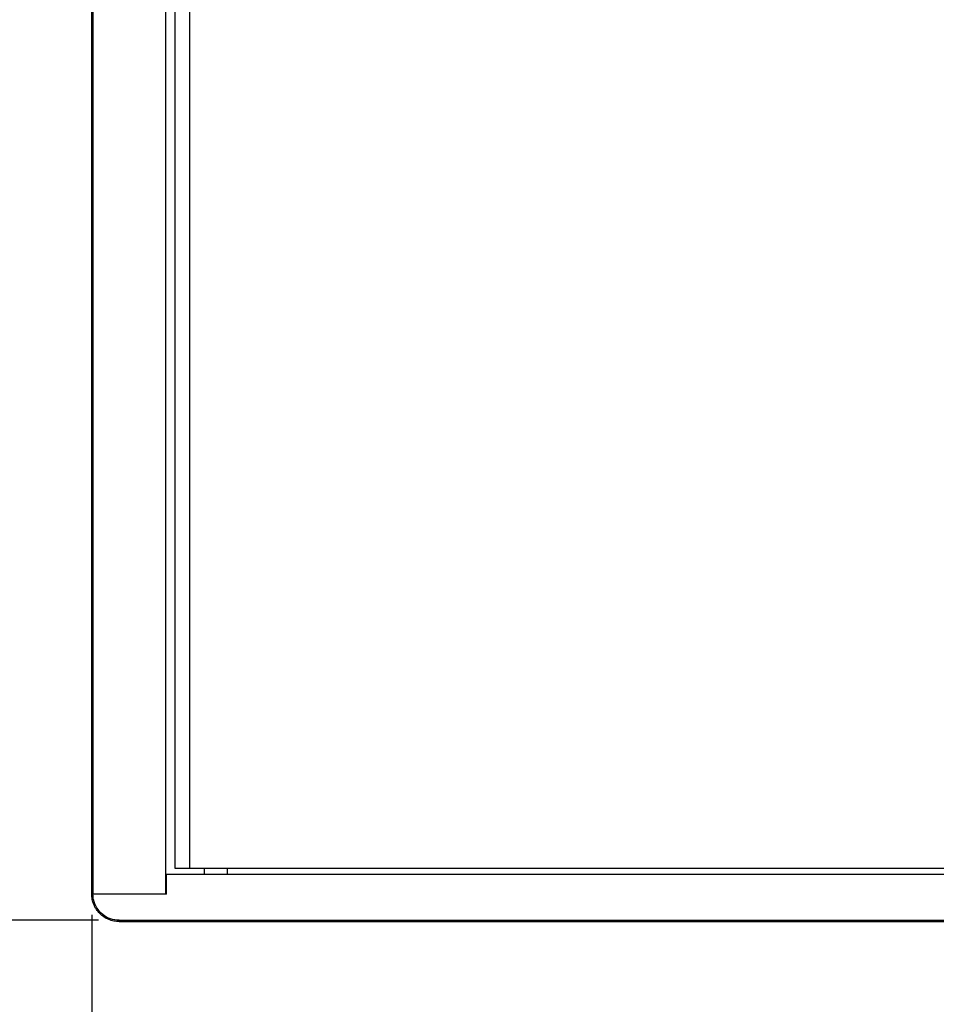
# Model space of a CAD drawing. Header units: millimetres. Extents: x 0 to 4205, y 0 to 2970.
# Tile 3 of 34: x 687 to 908, y 683 to 921. Entities that reach past the tile are written whole.
import ezdxf

# ---------------------------------------------------------------- set-up
doc = ezdxf.new("R2010")
doc.units = ezdxf.units.MM
doc.header["$LTSCALE"] = 5
doc.layers.add('SLD-0', color=7, linetype='Continuous')
doc.styles.add('SLDTEXTSTYLE0', font='TXT', dxfattribs={"width": 0.75})
doc.dimstyles.new('SLDDIMSTYLE0', dxfattribs={"dimtxt": 23.8125, "dimasz": 16, "dimexe": 0, "dimexo": 0.0625, "dimgap": 5.953125, "dimtad": 0, "dimtih": 1, "dimtoh": 1, "dimdec": 1, "dimrnd": 1e-09, "dimzin": 12, "dimdsep": 46, "dimtxsty": 'SLDTEXTSTYLE0', "dimsah": 1, "dimcen": 0.09, "dimadec": 0, "dimazin": 3, "dimtfac": 1, "dimtdec": 1, "dimtofl": 0, "dimtmove": 0, "dimatfit": 3, "dimfxl": 1, "dimfrac": 2, "dimtolj": 1, "dimtzin": 12, "dimarcsym": 0})

# ---------------------------------------------------------------- blocks, each defined once
blk = doc.blocks.new('_D_1')
at = {"layer": 'SLD-0', "color": 7, "transparency": 16777216}
for p, q in [((704.41, 704.33), (704.41, 550.6)), ((1174.85, 704.33), (1174.85, 550.6)), ((906.22, 667.85), (898.98, 667.85)), ((898.98, 667.85), (898.98, 630.02)), ((985.38, 667.85), (992.62, 667.85)), ((992.62, 667.85), (992.62, 630.02)), ((898.98, 630.02), (906.22, 630.02)), ((992.62, 630.02), (985.38, 630.02)), ((704.41, 555.6), (1174.85, 555.6))]:
    blk.add_line(p, q, dxfattribs=at)
for points in [[(704.41, 555.6), (720.41, 552.85), (720.41, 558.35)], [(1174.85, 555.6), (1158.85, 558.35), (1158.85, 552.85)]]:
    blk.add_solid(points, dxfattribs=at)
at = {"layer": 'SLD-0', "color": 7, "transparency": 16777216, "attachment_point": 1, "style": 'SLDTEXTSTYLE0'}
for s, insert, char_height in [('18.52', (906.22, 660.71), 23.812), ('470.4', (906.22, 624.14), 23.812), ('OUTDOOR MODELS', (797.41, 586.3), 23.8125)]:
    blk.add_mtext(s, dxfattribs=dict(at, insert=insert, char_height=char_height))
blk = doc.blocks.new('_D_2')
at = {"layer": 'SLD-0', "color": 7, "transparency": 16777216}
for p, q in [((706.02, 1471.53), (559.32, 1471.53)), ((564.32, 1471.53), (564.32, 1154.49)), ((524.74, 1149.66), (517.5, 1149.66)), ((517.5, 1149.66), (517.5, 1111.83)), ((603.9, 1149.66), (611.14, 1149.66)), ((611.14, 1149.66), (611.14, 1111.83)), ((517.5, 1111.83), (524.74, 1111.83)), ((611.14, 1111.83), (603.9, 1111.83)), ((564.32, 702.98), (564.32, 999.58)), ((706.02, 702.98), (559.32, 702.98))]:
    blk.add_line(p, q, dxfattribs=at)
for points in [[(564.32, 1471.53), (561.57, 1455.53), (567.07, 1455.53)], [(564.32, 702.98), (567.07, 718.98), (561.57, 718.98)]]:
    blk.add_solid(points, dxfattribs=at)
at = {"layer": 'SLD-0', "color": 7, "transparency": 16777216, "char_height": 23.812, "attachment_point": 1, "style": 'SLDTEXTSTYLE0'}
for s, insert in [('30.26', (524.74, 1142.52)), ('768.6', (524.74, 1105.94)), ('STANDARD &', (464.7, 1068.11)), ('PI MODELS', (482.96, 1030.27))]:
    blk.add_mtext(s, dxfattribs=dict(at, insert=insert))

msp = doc.modelspace()

# ---------------------------------------------------------------- linework, layer by layer
at = {"color": 7, "linetype": 'Continuous', "lineweight": 25}
for p, q in [((704.714299, 709.326204), (704.714299, 1465.17942)), ((722.200066, 1465.17942), (722.200066, 709.326204)), ((724.470318, 1458.910681), (724.470318, 715.600004)), ((727.968797, 1458.910681), (727.968797, 715.600004)), ((722.45279, 709.326204), (722.45279, 714.025203)), ((1156.814635, 714.025203), (722.45279, 714.025203)), ((724.470318, 715.600004), (727.968797, 715.600004)), ((727.968797, 715.600004), (1151.298628, 715.600004)), ((731.5702, 715.600004), (731.5702, 714.025203)), ((722.45279, 709.326204), (704.683707, 709.326204)), ((711.024151, 702.976204), (1168.243274, 702.976204))]:
    msp.add_line(p, q, dxfattribs=at)
at = {"color": 8, "linetype": 'Continuous', "lineweight": 25}
msp.add_line((737.163306, 714.025203), (737.163306, 715.600004), dxfattribs=at)
at = {"color": 7, "linetype": 'Continuous', "lineweight": 25}
msp.add_open_spline([(711.024151, 702.976204), (710.306895, 703.047169), (708.872288, 703.18911), (706.96252, 704.297307), (705.529486, 705.925881), (704.786514, 707.708622), (704.712441, 708.874091), (704.683707, 709.326204)], degree=3, knots=[0, 0, 0, 0, 0.2168375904, 0.433703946, 0.6497253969, 0.8641201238, 1, 1, 1, 1], dxfattribs=at)
at = {"layer": 'SLD-0', "color": 7}
for p, q in [((704.414298, 709.326204), (704.414298, 1465.179404)), ((711.024152, 702.676204), (1168.243273, 702.676204))]:
    msp.add_line(p, q, dxfattribs=at)
msp.add_open_spline([(711.024152, 702.676204), (710.587498, 702.676204), (710.157624, 702.718922), (709.523631, 702.844489), (709.314131, 702.896642), (708.898213, 703.02223), (708.691498, 703.095948), (708.089895, 703.344466), (707.709329, 703.547247), (706.987578, 704.027521), (706.645722, 704.307154), (706.032125, 704.918905), (705.756584, 705.252867), (705.391155, 705.797349), (705.277438, 705.986375), (705.071244, 706.370805), (704.978078, 706.567155), (704.728037, 707.168065), (704.599835, 707.586527), (704.427079, 708.449019), (704.383713, 708.885536), (704.383713, 709.326204)], degree=3, knots=[0, 0, 0, 0, 0.125, 0.125, 0.1875, 0.1875, 0.25, 0.25, 0.375, 0.375, 0.5, 0.5, 0.625, 0.625, 0.6875, 0.6875, 0.75, 0.75, 0.875, 0.875, 1, 1, 1, 1], dxfattribs=at)

# ---------------------------------------------------------------- dimensions: what is measured, and where the dimension line sits
dim = msp.add_linear_dim(base=(564.318792, 702.976204), p1=(711.024152, 1471.529404), p2=(711.024152, 702.976204), angle=90, text='<>\\PSTANDARD &\\PPI MODELS', dimstyle='SLDDIMSTYLE0', dxfattribs=at)
dim.commit()
dim.dimension.update_dxf_attribs({"geometry": '_D_2', "text_midpoint": (564.318792, 1077.033944), "dimtype": 160})
dim = msp.add_linear_dim(base=(1174.853127, 614.142763), p1=(704.414298, 709.326204), p2=(1174.853127, 709.326204), text='<>\\POUTDOOR MODELS', dimstyle='SLDDIMSTYLE0', dxfattribs=at)
dim.commit()
dim.dimension.update_dxf_attribs({"geometry": '_D_1', "text_midpoint": (945.798279, 614.142763), "dimtype": 160})

doc.saveas('drawing.dxf')
